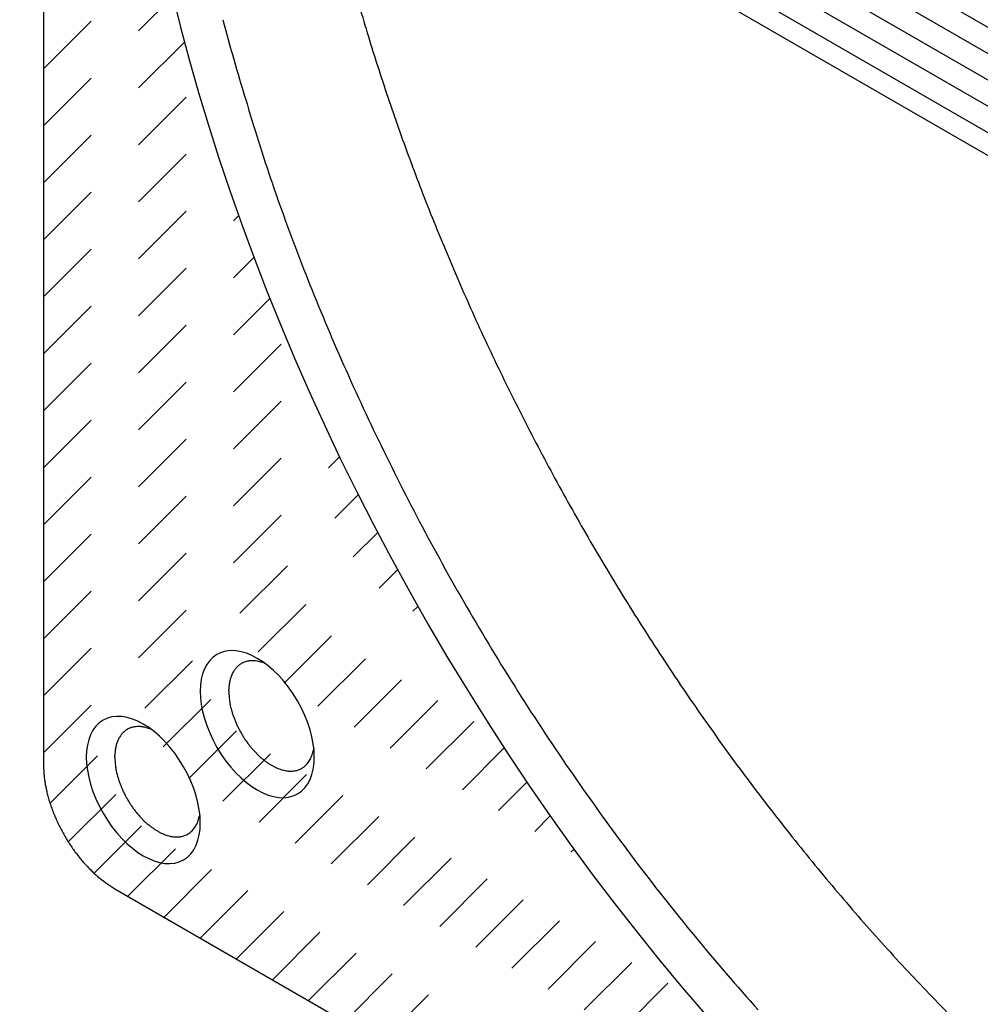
# Model space of a CAD drawing. Header units: millimetres. Extents: x 43 to 2527, y 45 to 1953.
# Tile 3 of 26: x 226 to 247, y 95 to 117. Entities that reach past the tile are written whole.
import ezdxf

# ---------------------------------------------------------------- set-up
doc = ezdxf.new("R2010")
doc.units = ezdxf.units.MM
doc.linetypes.add('HIDDEN', pattern=[4.5, 1.5, -1.5, 1.5])
doc.layers.add('1', color=7, linetype='Continuous')

msp = doc.modelspace()

# ---------------------------------------------------------------- linework, layer by layer
at = {"layer": '1', "color": 2, "linetype": 'Continuous'}
for p, q in [((226.317, 154.403), (226.317, 100.024)), ((236.404, 122.86), (274.808, 100.687)), ((274.83, 100.087), (235.895, 122.566)), ((235.386, 122.272), (274.841, 99.492)), ((274.831, 98.911), (234.877, 121.978)), ((234.368, 121.684), (274.809, 98.335)), ((274.78, 97.837), (233.922, 121.427)), ((230.454, 101.678), (230.454, 101.72)), ((232.351, 100.412), (232.34, 100.347)), ((227.908, 100.208), (227.909, 100.25)), ((226.317, 100.024), (226.319, 99.936)), ((229.806, 98.942), (229.794, 98.878)), ((227.908, 97.269), (275.001, 70.079))]:
    msp.add_line(p, q, dxfattribs=at)
at = {"layer": '1', "color": 4, "linetype": 'HIDDEN'}
for p, q in [((226.317, 115.579), (228.973, 118.235)), ((226.317, 114.306), (229.211, 117.2)), ((226.317, 113.033), (229.469, 116.185)), ((226.317, 111.761), (229.745, 115.189)), ((226.317, 110.488), (230.039, 114.21)), ((226.317, 109.215), (230.35, 113.248)), ((226.317, 107.942), (230.676, 112.302)), ((226.317, 106.67), (231.018, 111.37)), ((226.317, 105.397), (231.373, 110.453)), ((226.317, 104.124), (231.742, 109.549)), ((226.317, 102.851), (232.125, 108.659)), ((226.317, 101.578), (232.52, 107.781)), ((226.317, 100.306), (232.928, 106.916)), ((226.461, 99.177), (233.347, 106.063)), ((226.87, 98.313), (233.779, 105.222)), ((227.445, 97.615), (234.222, 104.392)), ((228.202, 97.099), (234.676, 103.574)), ((229.009, 96.633), (235.142, 102.767)), ((229.816, 96.167), (235.619, 101.97)), ((230.623, 95.701), (236.106, 101.185)), ((231.43, 95.236), (236.605, 100.411)), ((232.236, 94.77), (237.114, 99.647)), ((233.043, 94.304), (237.634, 98.894)), ((233.85, 93.838), (238.164, 98.152)), ((234.657, 93.372), (238.706, 97.421)), ((235.464, 92.906), (239.258, 96.7)), ((236.271, 92.44), (239.821, 95.99)), ((237.078, 91.975), (240.395, 95.291))]:
    msp.add_line(p, q, dxfattribs=at)
at = {"layer": '1', "color": 2, "linetype": 'Continuous'}
for centre, radius, start, end in [((279.684, 130.351), 48.206, 195.9015, 197.57), ((277.847, 129.365), 49.192, 194.9486, 197.0855), ((281.148, 130.841), 49.75, 197.5986, 199.2588), ((273.206, 127.292), 44.151, 196.2827, 198.8675), ((282.82, 131.389), 51.509, 199.2221, 200.8632), ((283.974, 131.863), 52.756, 200.8975, 202.5354), ((280.133, 129.772), 51.508, 198.9868, 201.2392), ((285.274, 132.371), 54.151, 202.504, 204.1294), ((284.554, 131.718), 56.334, 201.4551, 203.5497), ((286.059, 132.764), 55.029, 204.1693, 205.7959), ((283.275, 131.204), 54.956, 203.5905, 205.799), ((286.911, 133.149), 55.963, 205.7707, 207.3917), ((287.261, 133.381), 56.381, 207.4382, 209.0654), ((283.307, 131.094), 54.937, 205.681, 207.9368), ((287.608, 133.552), 56.768, 209.0459, 210.6751), ((284.01, 131.519), 55.757, 207.9852, 210.2371), ((287.498, 133.549), 56.671, 210.7289, 212.3698), ((284.09, 131.518), 55.826, 210.1945, 212.4608), ((287.33, 133.427), 56.463, 212.3569, 214.0077), ((230.979, 101.881), 0.482, 127.5926, 132.199), ((230.969, 101.89), 0.469, 122.5876, 127.3289), ((230.962, 101.899), 0.458, 117.62, 122.5028), ((230.956, 101.908), 0.448, 112.403, 117.449), ((230.965, 101.894), 0.464, 107.7999, 112.7075), ((230.977, 101.856), 0.504, 103.2287, 107.7934), ((230.969, 101.873), 0.485, 97.8355, 102.7386), ((230.963, 101.913), 0.445, 92.2312, 97.8356), ((230.99, 101.78), 0.579, 90.2465, 94.3664), ((231.002, 100.92), 1.439, 89.0355, 90.5607), ((230.975, 101.815), 0.547, 79.3455, 84.7053), ((230.98, 101.793), 0.567, 71.9008, 80.1765), ((230.731, 100.708), 1.679, 71.5897, 75.3242), ((231.218, 101.748), 0.757, 156.9569, 160.0416), ((231.167, 101.768), 0.703, 153.4958, 156.7881), ((231.118, 101.788), 0.65, 149.642, 153.168), ((231.079, 101.809), 0.606, 145.735, 149.4822), ((231.043, 101.829), 0.565, 141.4147, 145.4018), ((231.016, 101.849), 0.532, 137.0283, 141.2361), ((230.992, 101.867), 0.502, 132.2841, 136.7211), ((231.579, 101.68), 1.125, 171.5465, 173.6899), ((231.476, 101.691), 1.022, 168.9515, 171.3032), ((231.402, 101.703), 0.947, 166.2788, 168.803), ((231.337, 101.715), 0.881, 163.3552, 166.0494), ((231.279, 101.731), 0.821, 160.3408, 163.2097), ((286.774, 133.125), 55.834, 214.0698, 215.7382), ((231.583, 101.682), 1.129, 175.9189, 178.0568), ((233.36, 101.817), 2.91, 182.7433, 185.4089), ((231.611, 101.679), 1.158, 173.7879, 175.8742), ((231.763, 101.627), 1.302, 183.6952, 188.415), ((232.064, 101.674), 1.607, 188.5266, 191.2161), ((283.213, 130.989), 54.802, 212.4856, 214.8019), ((234.066, 102.218), 3.679, 193.4506, 194.4505), ((232.462, 101.801), 2.022, 194.357, 196.4092), ((232.267, 101.718), 1.812, 195.63, 198.1164), ((232.557, 101.817), 2.119, 198.2315, 200.3931), ((232.745, 101.896), 2.323, 200.6065, 202.6124), ((232.697, 101.878), 2.27, 202.6565, 204.7695), ((228.471, 100.379), 0.532, 137.0469, 141.2548), ((228.447, 100.397), 0.502, 132.2748, 136.7118), ((228.433, 100.411), 0.482, 127.5909, 132.1974), ((228.423, 100.421), 0.469, 122.5876, 127.3289), ((228.417, 100.43), 0.458, 117.6314, 122.5142), ((228.411, 100.438), 0.448, 112.3975, 117.4434), ((228.419, 100.424), 0.464, 107.8044, 112.712), ((228.431, 100.386), 0.504, 103.2287, 107.7934), ((228.423, 100.403), 0.485, 97.8355, 102.7386), ((228.418, 100.443), 0.445, 92.2312, 97.8356), ((228.444, 100.311), 0.579, 90.2341, 94.354), ((228.456, 99.45), 1.439, 89.049, 90.5742), ((228.43, 100.345), 0.547, 79.3455, 84.7053), ((228.434, 100.323), 0.567, 71.9023, 80.178), ((228.185, 99.239), 1.679, 71.5884, 75.3229), ((232.705, 101.877), 2.277, 204.6583, 206.8123), ((232.743, 101.898), 2.321, 206.862, 209.0072), ((232.758, 101.905), 2.337, 208.9749, 211.127), ((228.792, 100.246), 0.881, 163.3519, 166.0462), ((228.734, 100.261), 0.822, 160.3328, 163.2017), ((228.672, 100.279), 0.757, 156.9569, 160.0416), ((228.621, 100.298), 0.703, 153.502, 156.7943), ((228.572, 100.318), 0.65, 149.6482, 153.1741), ((228.534, 100.339), 0.606, 145.7281, 149.4752), ((228.497, 100.36), 0.565, 141.4042, 145.3913), ((232.731, 101.89), 2.307, 211.1567, 213.3504), ((232.699, 101.866), 2.267, 213.2729, 215.5081), ((232.654, 101.834), 2.212, 215.5222, 217.8029), ((286.124, 132.65), 55.029, 215.7321, 217.4191), ((229.037, 100.212), 1.129, 175.9067, 178.0446), ((229.066, 100.209), 1.158, 173.8012, 175.8875), ((229.033, 100.211), 1.125, 171.5465, 173.6899), ((228.93, 100.221), 1.022, 168.9394, 171.2911), ((228.856, 100.234), 0.947, 166.2909, 168.8151), ((232.597, 101.786), 2.137, 217.7124, 220.0521), ((232.53, 101.729), 2.049, 220.0547, 222.4593), ((232.454, 101.654), 1.942, 222.3378, 224.8265), ((232.378, 101.578), 1.835, 224.8182, 227.3884), ((231.552, 100.52), 0.806, 338.9886, 343.2211), ((231.416, 100.552), 0.946, 343.7574, 347.532), ((230.814, 100.347), 2.91, 182.7433, 185.4089), ((229.217, 100.157), 1.302, 183.6952, 188.415), ((232.297, 101.484), 1.711, 227.2409, 229.9203), ((232.222, 101.394), 1.593, 229.8932, 232.6726), ((232.147, 101.288), 1.464, 232.5051, 235.4198), ((232.082, 101.192), 1.348, 235.3717, 238.403), ((231.798, 100.407), 0.536, 318.0762, 323.3831), ((231.757, 100.433), 0.583, 323.753, 328.8447), ((231.702, 100.464), 0.647, 329.017, 333.8183), ((231.64, 100.489), 0.713, 334.2045, 338.7796), ((228.442, 100.019), 2.125, 182.2322, 184.7158), ((228.759, 100.039), 2.443, 184.571, 186.8214), ((229.518, 100.205), 1.607, 188.521, 191.2106), ((231.521, 100.748), 3.68, 193.4564, 194.4564), ((232.021, 101.086), 1.225, 238.2144, 241.4055), ((231.972, 100.992), 1.12, 241.3442, 244.666), ((231.929, 100.893), 1.012, 244.4517, 247.949), ((231.897, 100.811), 0.924, 247.8966, 251.5221), ((231.871, 100.723), 0.832, 251.3051, 255.118), ((231.853, 100.652), 0.758, 255.0468, 258.9994), ((231.843, 100.587), 0.693, 258.7995, 262.8924), ((231.837, 100.548), 0.654, 262.928, 267.0285), ((231.835, 100.473), 0.579, 266.8273, 271.2184), ((231.838, 100.419), 0.524, 271.0291, 275.6334), ((231.842, 100.398), 0.504, 275.4561, 280.1541), ((231.849, 100.364), 0.469, 279.9959, 285.0939), ((231.857, 100.349), 0.452, 284.6859, 290.0454), ((231.86, 100.34), 0.443, 289.9801, 295.5262), ((231.861, 100.344), 0.446, 295.3042, 300.9213), ((231.858, 100.347), 0.45, 301.0049, 306.7011), ((231.847, 100.363), 0.47, 306.6184, 312.2391), ((231.828, 100.381), 0.495, 312.4823, 318.0065), ((229.004, 100.063), 2.689, 186.7185, 188.8399), ((229.097, 100.08), 2.783, 188.887, 191.0108), ((229.916, 100.331), 2.022, 194.352, 196.4043), ((229.722, 100.248), 1.812, 195.63, 198.1164), ((230.012, 100.348), 2.119, 198.2315, 200.3931), ((282.15, 130.147), 53.448, 214.7116, 217.081), ((229.246, 100.104), 2.934, 190.924, 193.003), ((229.405, 100.141), 3.097, 193.004, 195.0343), ((230.2, 100.427), 2.323, 200.6101, 202.6159), ((230.151, 100.408), 2.27, 202.6533, 204.7663), ((230.159, 100.407), 2.277, 204.6583, 206.8123), ((229.568, 100.181), 3.265, 194.9661, 196.9435), ((229.689, 100.219), 3.392, 196.9612, 198.9113), ((230.198, 100.429), 2.321, 206.8645, 209.0097), ((230.212, 100.435), 2.337, 208.9727, 211.1248), ((230.186, 100.421), 2.307, 211.1536, 213.3473), ((285.181, 132.013), 53.892, 217.4903, 219.2014), ((229.82, 100.259), 3.529, 198.8464, 200.7592), ((229.92, 100.299), 3.636, 200.7871, 202.6767), ((230.154, 100.396), 2.267, 213.2729, 215.5081), ((230.109, 100.365), 2.212, 215.5222, 217.8029), ((230.051, 100.316), 2.137, 217.717, 220.0567), ((230.018, 100.336), 3.741, 202.622, 204.4837), ((230.083, 100.368), 3.814, 204.5178, 206.3638), ((229.984, 100.259), 2.049, 220.0502, 222.4548), ((229.908, 100.185), 1.942, 222.3465, 224.8351), ((229.832, 100.108), 1.835, 224.8094, 227.3796), ((229.751, 100.014), 1.711, 227.25, 229.9294), ((229.095, 99.019), 0.713, 334.2092, 338.7843), ((229.007, 99.05), 0.806, 338.9886, 343.2211), ((228.87, 99.082), 0.946, 343.7595, 347.5341), ((230.137, 100.392), 3.873, 206.3244, 208.1551), ((230.158, 100.407), 3.898, 208.1971, 210.0226), ((229.676, 99.924), 1.593, 229.889, 232.6684), ((229.601, 99.819), 1.464, 232.5051, 235.4198), ((229.537, 99.723), 1.349, 235.3696, 238.4009), ((229.476, 99.616), 1.225, 238.2171, 241.4082), ((229.426, 99.523), 1.12, 241.3371, 244.6589), ((229.312, 98.878), 0.451, 300.9984, 306.6947), ((229.301, 98.894), 0.47, 306.6184, 312.2391), ((229.282, 98.911), 0.495, 312.49, 318.0141), ((229.252, 98.938), 0.536, 318.0762, 323.3831), ((229.212, 98.963), 0.583, 323.7448, 328.8365), ((229.156, 98.994), 0.647, 329.017, 333.8183), ((230.176, 100.413), 3.916, 209.9807, 211.7973), ((230.176, 100.418), 3.92, 211.8494, 213.6576), ((229.383, 99.423), 1.011, 244.4593, 247.9567), ((229.351, 99.341), 0.924, 247.8966, 251.5221), ((229.325, 99.254), 0.832, 251.2989, 255.1118), ((229.307, 99.182), 0.758, 255.0446, 258.9972), ((229.297, 99.117), 0.693, 258.8011, 262.8941), ((229.292, 99.078), 0.654, 262.938, 267.0385), ((229.29, 99.003), 0.579, 266.8157, 271.2068), ((229.293, 98.949), 0.524, 271.0413, 275.6456), ((229.296, 98.929), 0.504, 275.4561, 280.1541), ((229.304, 98.894), 0.469, 279.9959, 285.0939), ((229.311, 98.879), 0.452, 284.6859, 290.0454), ((229.315, 98.871), 0.443, 289.9643, 295.5104), ((229.315, 98.874), 0.446, 295.3202, 300.9373), ((230.125, 100.384), 3.858, 213.6559, 215.4813), ((230.031, 100.322), 3.746, 215.5457, 217.4079), ((230.025, 100.31), 3.733, 217.3233, 219.161), ((230.095, 100.372), 3.827, 219.2132, 220.9663), ((229.81, 100.143), 3.462, 221.1994, 223.1215), ((280.814, 129.148), 51.781, 217.0897, 219.5153), ((284.13, 131.157), 52.537, 219.2024, 220.9413), ((229.41, 99.777), 2.92, 223.245, 225.5104), ((229.73, 100.04), 3.332, 224.7552, 226.5948), ((232.042, 102.471), 6.686, 226.5097, 227.3274), ((229.207, 99.544), 2.614, 229.5397, 232.0441), ((228.899, 99.154), 2.117, 232.1241, 236.599), ((230.554, 101.404), 4.909, 234.9313, 237.3883), ((282.889, 130.177), 50.958, 221.0228, 222.7928), ((279.17, 127.673), 49.574, 219.4097, 221.9096), ((281.551, 128.948), 49.141, 222.8014, 224.6092)]:
    msp.add_arc(centre, radius, start, end, dxfattribs=at)
for centre, major_axis in [((251.455, 112.701), (16.538, -28.644)), ((231.09, 100.943), (0.9, -1.559)), ((228.545, 99.473), (0.9, -1.559))]:
    msp.add_ellipse(centre, major_axis=major_axis, ratio=0.57735, start_param=0, end_param=6.283185, dxfattribs=at)

doc.saveas('drawing.dxf')
